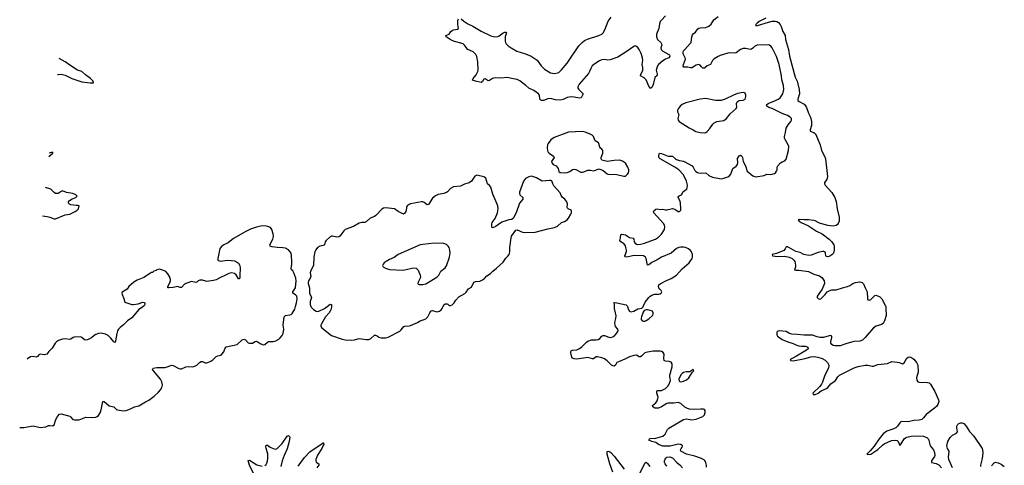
# Model space of a CAD drawing. Header units: inches. Extents: x 1603746 to 1744129, y 385869 to 533836.
# Tile 92 of 105: x 1617314 to 1631516, y 517707 to 524138. Entities that reach past the tile are written whole.
import ezdxf

# ---------------------------------------------------------------- set-up
doc = ezdxf.new("R2010")
doc.units = ezdxf.units.IN
doc.header["$MEASUREMENT"] = 0
for name, color, linetype in [('B6511', 7, 'Continuous'), ('B6512', 7, 'Continuous'), ('B6521', 7, 'Continuous'), ('B6522', 7, 'Continuous'), ('B6531', 7, 'Continuous')]:
    doc.layers.add(name, color=color, linetype=linetype)

msp = doc.modelspace()

# ---------------------------------------------------------------- linework, layer by layer
at = {"layer": 'B6511', "color": 6, "elevation": 500}
for points in [[(1619095, 520000), (1619090, 519996), (1619027, 519953), (1618984, 519896), (1618930, 519835), (1618870, 519792), (1618810, 519733), (1618764, 519696), (1618741, 519670), (1618727, 519650), (1618714, 519610), (1618698, 519502), (1618690, 519478), (1618670, 519491), (1618630, 519543), (1618590, 519582), (1618550, 519598), (1618490, 519612), (1618450, 519608), (1618410, 519593), (1618390, 519582), (1618350, 519548), (1618290, 519516), (1618270, 519511), (1618250, 519518), (1618210, 519554), (1618190, 519560), (1618102, 519558), (1618086, 519554), (1618052, 519528), (1618030, 519523), (1617970, 519533), (1617930, 519529), (1617875, 519510), (1617844, 519490), (1617827, 519470), (1617784, 519396), (1617734, 519350), (1617707, 519310), (1617670, 519302), (1617610, 519312), (1617590, 519302), (1617570, 519277), (1617550, 519270), (1617510, 519277), (1617470, 519271), (1617430, 519249), (1617420, 519241)], [(1617314, 518253), (1617374, 518254), (1617510, 518276), (1617610, 518254), (1617690, 518264), (1617730, 518280), (1617750, 518282), (1617790, 518278), (1617810, 518290), (1617837, 518370), (1617858, 518410), (1617890, 518445), (1617910, 518451), (1618035, 518415), (1618047, 518407), (1618082, 518370), (1618110, 518363), (1618170, 518364), (1618270, 518400), (1618370, 518397), (1618410, 518404), (1618430, 518412), (1618450, 518428), (1618475, 518465), (1618491, 518509), (1618511, 518629), (1618530, 518630), (1618606, 518566), (1618670, 518550), (1618710, 518513), (1618726, 518506), (1618810, 518494), (1618850, 518500), (1618910, 518520), (1618970, 518550), (1619034, 518566), (1619130, 518625), (1619175, 518645), (1619255, 518705), (1619318, 518762), (1619345, 518795), (1619363, 518830), (1619373, 518870), (1619366, 518910), (1619344, 518950), (1619242, 519070), (1619231, 519090), (1619238, 519110), (1619290, 519119), (1619410, 519119), (1619510, 519152), (1619530, 519148), (1619610, 519104), (1619630, 519098), (1619650, 519099), (1619712, 519128), (1619748, 519132), (1619810, 519130), (1619850, 519141), (1619870, 519154), (1619908, 519192), (1619930, 519204), (1619950, 519207), (1619990, 519188), (1620000, 519187)]]:
    msp.add_lwpolyline(points, dxfattribs=at)
at = {"layer": 'B6512', "color": 6}
for points, elevation in [([(1617859, 523345), (1617867, 523347), (1617910, 523350), (1617970, 523339), (1618064, 523290), (1618210, 523240), (1618330, 523225), (1618374, 523226), (1618383, 523230), (1618376, 523236), (1618373, 523250), (1618337, 523290), (1618263, 523343), (1618212, 523392), (1618150, 523411), (1618051, 523470), (1617972, 523532), (1617884, 523576)], 400), ([(1617733, 522164), (1617792, 522212), (1617790, 522222), (1617785, 522225), (1617738, 522214)], 400), ([(1617641, 521306), (1617710, 521300), (1617750, 521290), (1617810, 521262), (1617830, 521262), (1617970, 521323), (1618036, 521330), (1618115, 521370), (1618144, 521390), (1618160, 521410), (1618171, 521450), (1618157, 521457), (1618130, 521457), (1618050, 521467), (1618030, 521476), (1618016, 521490), (1618017, 521510), (1618032, 521530), (1618070, 521553), (1618123, 521570), (1618144, 521590), (1618125, 521610), (1618078, 521630), (1617990, 521643), (1617930, 521666), (1617910, 521660), (1617870, 521630), (1617830, 521630), (1617810, 521642), (1617762, 521690), (1617685, 521716)], 400), ([(1620000, 520363), (1619950, 520379), (1619910, 520381), (1619887, 520370), (1619870, 520348), (1619856, 520344), (1619790, 520359), (1619710, 520332), (1619690, 520321), (1619650, 520274), (1619630, 520275), (1619590, 520288), (1619530, 520272), (1619467, 520267), (1619449, 520270), (1619450, 520290), (1619481, 520339), (1619489, 520370), (1619488, 520390), (1619474, 520434), (1619452, 520472), (1619422, 520502), (1619390, 520518), (1619330, 520537), (1619294, 520530), (1619281, 520519), (1619250, 520508), (1619228, 520492), (1619210, 520488), (1619202, 520478), (1619103, 520417), (1619010, 520381), (1618958, 520350), (1618890, 520289), (1618863, 520250), (1618794, 520206), (1618788, 520192), (1618792, 520170), (1618815, 520115), (1618830, 520063), (1618930, 520030), (1618950, 520028), (1619022, 520038), (1619090, 520061), (1619110, 520058), (1619120, 520050), (1619120, 520030), (1619107, 520010), (1619095, 520000)], 500)]:
    msp.add_lwpolyline(points, dxfattribs=dict(at, elevation=elevation))
at = {"layer": 'B6521', "color": 6}
for points, elevation in [([(1620000, 519187), (1620010, 519186), (1620030, 519190), (1620070, 519209), (1620101, 519230), (1620150, 519277), (1620170, 519288), (1620210, 519299), (1620230, 519311), (1620257, 519343), (1620271, 519390), (1620290, 519417), (1620450, 519451), (1620523, 519517), (1620550, 519528), (1620570, 519519), (1620610, 519477), (1620630, 519470), (1620650, 519468), (1620670, 519472), (1620710, 519496), (1620730, 519498), (1620790, 519460), (1620830, 519447), (1620850, 519450), (1620890, 519486), (1620907, 519493), (1620970, 519493), (1621010, 519503), (1621050, 519527), (1621072, 519548), (1621099, 519581), (1621116, 519610), (1621126, 519670), (1621113, 519730), (1621129, 519851), (1621150, 519870), (1621210, 519877), (1621230, 519885), (1621243, 519897), (1621281, 519959), (1621292, 520000)], 500), ([(1621515, 520000), (1621519, 519990), (1621550, 519954), (1621589, 519930), (1621610, 519927), (1621630, 519932), (1621711, 519969), (1621751, 520000)], 500), ([(1621811, 520000), (1621811, 519991), (1621801, 519950), (1621777, 519910), (1621725, 519850), (1621665, 519750), (1621657, 519730), (1621656, 519710), (1621670, 519690), (1621810, 519579), (1621966, 519526), (1622010, 519517), (1622106, 519514), (1622142, 519518), (1622190, 519533), (1622210, 519535), (1622310, 519521), (1622350, 519524), (1622381, 519539), (1622430, 519584), (1622446, 519586), (1622470, 519575), (1622495, 519555), (1622530, 519545), (1622590, 519546), (1622630, 519557), (1622796, 519644), (1622818, 519662), (1622857, 519710), (1622870, 519715), (1622930, 519718), (1622950, 519724), (1623050, 519768), (1623090, 519791), (1623150, 519811), (1623170, 519822), (1623200, 519850), (1623229, 519910), (1623250, 519936), (1623270, 519941), (1623330, 519924), (1623370, 519931), (1623395, 519950), (1623408, 519970), (1623421, 520000)], 500), ([(1627219, 517681), (1627219, 517710), (1627210, 517750), (1627190, 517781), (1627150, 517804), (1627050, 517837), (1626930, 517866), (1626850, 517910), (1626844, 517930), (1626853, 517950), (1626869, 517970), (1626873, 517990), (1626850, 518009), (1626810, 518012), (1626696, 517984), (1626590, 517983), (1626529, 518009), (1626490, 518038), (1626430, 518053), (1626389, 518070), (1626398, 518090), (1626407, 518093), (1626490, 518100), (1626591, 518129), (1626623, 518157), (1626657, 518223), (1626676, 518244), (1626890, 518369), (1626930, 518379), (1627010, 518362), (1627070, 518372), (1627170, 518413), (1627190, 518438), (1627201, 518470), (1627199, 518499), (1627191, 518511), (1627177, 518517), (1627139, 518519), (1627030, 518512), (1626977, 518517), (1626945, 518525), (1626906, 518546), (1626850, 518601), (1626810, 518613), (1626750, 518603), (1626670, 518604), (1626650, 518599), (1626570, 518549), (1626530, 518534), (1626474, 518534), (1626447, 518550), (1626441, 518570), (1626490, 518611), (1626510, 518640), (1626520, 518670), (1626521, 518690), (1626503, 518750), (1626502, 518778), (1626513, 518787), (1626572, 518788), (1626630, 518817), (1626665, 518850), (1626679, 518870), (1626701, 518930), (1626692, 518990), (1626694, 519010), (1626725, 519130), (1626727, 519170), (1626710, 519196), (1626684, 519204), (1626630, 519210), (1626610, 519222), (1626603, 519250), (1626609, 519310), (1626595, 519335), (1626570, 519349), (1626550, 519353), (1626450, 519355), (1626370, 519342), (1626330, 519330), (1626290, 519286), (1626270, 519273), (1626250, 519275), (1626210, 519295), (1626170, 519294), (1626110, 519271), (1626043, 519237), (1625950, 519202), (1625929, 519190), (1625906, 519154), (1625890, 519139), (1625870, 519141), (1625850, 519152), (1625790, 519214), (1625750, 519242), (1625710, 519258), (1625650, 519273), (1625627, 519273), (1625590, 519246), (1625575, 519245), (1625510, 519262), (1625350, 519238), (1625310, 519243), (1625290, 519255), (1625280, 519270), (1625265, 519330), (1625266, 519350), (1625270, 519357), (1625290, 519368), (1625350, 519372), (1625390, 519392), (1625423, 519417), (1625490, 519486), (1625510, 519499), (1625564, 519516), (1625630, 519517), (1625658, 519522), (1625683, 519537), (1625710, 519569), (1625730, 519582), (1625750, 519582), (1625810, 519555), (1625830, 519552), (1625870, 519560), (1625890, 519573), (1625924, 519610), (1625947, 519650), (1625943, 519670), (1625910, 519710), (1625902, 519730), (1625900, 519770), (1625915, 519825), (1625917, 519863), (1625910, 519910), (1625892, 519970), (1625892, 520000)], 400), ([(1626080, 520000), (1626094, 519950), (1626110, 519930), (1626130, 519924), (1626170, 519932), (1626230, 519963), (1626290, 519975), (1626306, 519994), (1626309, 520000)], 400), ([(1629805, 520000), (1629809, 519971), (1629811, 519870), (1629790, 519790), (1629767, 519753), (1629743, 519737), (1629667, 519713), (1629630, 519691), (1629509, 519550), (1629470, 519515), (1629430, 519499), (1629348, 519492), (1629230, 519459), (1629149, 519431), (1629070, 519430), (1629050, 519436), (1629027, 519450), (1629015, 519470), (1629012, 519490), (1629029, 519550), (1629029, 519569), (1629010, 519579), (1628990, 519577), (1628910, 519552), (1628856, 519550), (1628819, 519559), (1628750, 519586), (1628630, 519585), (1628530, 519596), (1628450, 519600), (1628416, 519610), (1628370, 519637), (1628274, 519646), (1628250, 519644), (1628233, 519630), (1628236, 519590), (1628245, 519570), (1628310, 519523), (1628395, 519490), (1628470, 519467), (1628510, 519445), (1628550, 519429), (1628590, 519425), (1628650, 519428), (1628682, 519410), (1628685, 519390), (1628664, 519370), (1628520, 519280), (1628454, 519250), (1628428, 519230), (1628438, 519218), (1628470, 519217), (1628645, 519250), (1628727, 519273), (1628770, 519277), (1628828, 519268), (1628890, 519248), (1628930, 519223), (1628965, 519190), (1628983, 519150), (1628980, 519110), (1628929, 519010), (1628895, 518905), (1628881, 518879), (1628855, 518845), (1628755, 518750), (1628758, 518730), (1628767, 518727), (1628790, 518730), (1628830, 518749), (1628876, 518784), (1628950, 518814), (1628971, 518829), (1629016, 518884), (1629081, 518930), (1629114, 518986), (1629141, 519010), (1629350, 519114), (1629410, 519132), (1629510, 519151), (1629550, 519150), (1629610, 519138), (1629630, 519140), (1629690, 519160), (1629830, 519175), (1629893, 519207), (1629970, 519198), (1630000, 519189)], 300), ([(1630000, 518304), (1629975, 518270), (1629950, 518250), (1629910, 518231), (1629821, 518199), (1629770, 518161), (1629750, 518138), (1629710, 518090), (1629637, 517983), (1629583, 517917), (1629534, 517870), (1629550, 517862), (1629590, 517869), (1629690, 517934), (1629760, 518000), (1629783, 518017), (1629890, 518063), (1629950, 518071), (1629970, 518066), (1629985, 518050), (1630000, 518016)], 300), ([(1620850, 517703), (1620870, 517720), (1620880, 517740), (1620890, 517770), (1620894, 517806), (1620892, 517870), (1620867, 517953), (1620865, 517975), (1620870, 518000), (1620890, 517996), (1620928, 517968), (1620972, 517948), (1621010, 517942), (1621030, 517950), (1621098, 518022), (1621170, 518126), (1621190, 518135), (1621205, 518125), (1621210, 518111), (1621203, 518050), (1621170, 517944), (1621128, 517850), (1621098, 517770), (1621081, 517690)], 400), ([(1621330, 517694), (1621422, 517818), (1621499, 517901), (1621690, 518031), (1621698, 518030), (1621699, 518010), (1621671, 517950), (1621608, 517852), (1621586, 517790), (1621584, 517770), (1621591, 517751), (1621628, 517728), (1621627, 517710), (1621601, 517670)], 400), ([(1625869, 517609), (1625827, 517730), (1625788, 517870), (1625790, 517905), (1625810, 517913), (1625840, 517890), (1625890, 517837), (1626033, 517650)], 400), ([(1626650, 517697), (1626622, 517730), (1626616, 517750), (1626616, 517770), (1626624, 517796), (1626632, 517808), (1626650, 517823), (1626690, 517828), (1626730, 517814), (1626792, 517750), (1626836, 517716), (1626872, 517670)], 400), ([(1620701, 517561), (1620629, 517710), (1620608, 517770), (1620610, 517778), (1620630, 517780), (1620735, 517715), (1620810, 517695)], 400), ([(1626261, 517590), (1626330, 517738), (1626350, 517752), (1626370, 517734), (1626403, 517690)], 400)]:
    msp.add_lwpolyline(points, dxfattribs=dict(at, elevation=elevation))
at = {"layer": 'B6521', "color": 6, "elevation": 400}
for points in [[(1626370, 519953), (1626349, 519951), (1626321, 519939), (1626305, 519915), (1626283, 519850), (1626277, 519830), (1626277, 519810), (1626292, 519792), (1626310, 519787), (1626330, 519789), (1626350, 519797), (1626390, 519822), (1626441, 519870), (1626451, 519890), (1626453, 519910), (1626441, 519930), (1626410, 519943)], [(1627030, 519089), (1626996, 519064), (1626982, 519058), (1626930, 519056), (1626890, 519046), (1626870, 519034), (1626850, 519012), (1626823, 518950), (1626824, 518924), (1626835, 518915), (1626850, 518913), (1626890, 518923), (1626930, 518942), (1626966, 518970), (1627014, 519046), (1627037, 519070)]]:
    msp.add_lwpolyline(points, close=True, dxfattribs=at)
at = {"layer": 'B6522', "color": 6}
for points, elevation in [([(1626630, 524194), (1626570, 524133), (1626554, 524110), (1626541, 524079), (1626534, 524010), (1626500, 523930), (1626497, 523890), (1626514, 523854), (1626560, 523810), (1626572, 523790), (1626574, 523770), (1626563, 523730), (1626568, 523708), (1626590, 523685), (1626677, 523637), (1626686, 523630), (1626692, 523610), (1626676, 523590), (1626630, 523568), (1626590, 523542), (1626530, 523493), (1626512, 523470), (1626493, 523410), (1626510, 523350), (1626509, 523331), (1626477, 523303), (1626450, 523204), (1626430, 523160), (1626410, 523145), (1626390, 523177), (1626350, 523270), (1626321, 523301), (1626268, 523330), (1626273, 523350), (1626294, 523386), (1626302, 523410), (1626302, 523450), (1626293, 523490), (1626301, 523550), (1626298, 523590), (1626280, 523650), (1626250, 523709), (1626230, 523736), (1626210, 523753), (1626190, 523759), (1626170, 523752), (1626077, 523683), (1625941, 523599), (1625830, 523558), (1625796, 523556), (1625750, 523563), (1625710, 523558), (1625677, 523543), (1625610, 523502), (1625572, 523470), (1625550, 523436), (1625535, 523390), (1625520, 523360), (1625385, 523210), (1625372, 523190), (1625365, 523170), (1625367, 523150), (1625378, 523130), (1625441, 523070), (1625411, 523009), (1625390, 523006), (1625310, 523021), (1625270, 523023), (1625210, 523013), (1625155, 522985), (1625110, 522978), (1625043, 522983), (1624970, 523003), (1624930, 522994), (1624870, 522970), (1624841, 522970), (1624830, 522975), (1624818, 522990), (1624811, 523050), (1624797, 523070), (1624730, 523118), (1624660, 523150), (1624616, 523190), (1624530, 523255), (1624490, 523276), (1624410, 523290), (1624350, 523306), (1624250, 523296), (1624170, 523301), (1624132, 523288), (1624090, 523259), (1624070, 523257), (1624030, 523284), (1624010, 523281), (1623990, 523244), (1623970, 523234), (1623890, 523250), (1623847, 523267), (1623844, 523270), (1623855, 523290), (1623899, 523341), (1623922, 523390), (1623927, 523410), (1623921, 523530), (1623907, 523607), (1623894, 523634), (1623854, 523674), (1623780, 523710), (1623760, 523730), (1623732, 523770), (1623709, 523789), (1623570, 523829), (1623522, 523850), (1623466, 523890), (1623462, 523910), (1623509, 523931), (1623534, 523970), (1623550, 523981), (1623570, 523990), (1623630, 523999), (1623645, 524010), (1623634, 524070), (1623635, 524130), (1623641, 524150)], 400), ([(1623682, 524150), (1623718, 524118), (1623777, 524077), (1623850, 524045), (1623971, 523971), (1624110, 523904), (1624167, 523893), (1624210, 523896), (1624230, 523906), (1624290, 523948), (1624310, 523957), (1624330, 523958), (1624334, 523950), (1624317, 523890), (1624315, 523830), (1624319, 523810), (1624330, 523790), (1624361, 523761), (1624404, 523730), (1624486, 523686), (1624610, 523647), (1624691, 523611), (1624776, 523556), (1624834, 523470), (1624884, 523424), (1624970, 523371), (1625030, 523363), (1625070, 523369), (1625090, 523378), (1625130, 523414), (1625209, 523511), (1625381, 523759), (1625429, 523811), (1625463, 523837), (1625503, 523857), (1625669, 523911), (1625709, 523930), (1625730, 523948), (1625756, 523990), (1625803, 524117), (1625844, 524176)], 400), ([(1626309, 520000), (1626338, 520062), (1626389, 520131), (1626410, 520150), (1626430, 520163), (1626470, 520178), (1626530, 520178), (1626550, 520182), (1626565, 520190), (1626576, 520210), (1626567, 520230), (1626548, 520248), (1626535, 520270), (1626530, 520290), (1626534, 520310), (1626553, 520327), (1626644, 520376), (1626710, 520402), (1626790, 520453), (1626870, 520541), (1626970, 520628), (1627013, 520690), (1627019, 520710), (1627018, 520750), (1627006, 520786), (1626990, 520806), (1626960, 520830), (1626919, 520850), (1626890, 520857), (1626850, 520856), (1626821, 520850), (1626790, 520835), (1626710, 520768), (1626571, 520710), (1626509, 520671), (1626430, 520633), (1626390, 520599), (1626370, 520595), (1626352, 520692), (1626340, 520710), (1626310, 520728), (1626185, 520735), (1626151, 520730), (1626070, 520709), (1626050, 520717), (1626042, 520730), (1626068, 520792), (1626069, 520810), (1626059, 520850), (1626050, 520874), (1626030, 520907), (1626010, 520920), (1625983, 520930), (1625972, 520950), (1625982, 520990), (1625985, 521035), (1625995, 521045), (1626050, 521032), (1626110, 520996), (1626163, 520983), (1626173, 520973), (1626179, 520930), (1626190, 520913), (1626210, 520900), (1626230, 520895), (1626270, 520899), (1626312, 520910), (1626483, 520970), (1626530, 521001), (1626570, 521044), (1626615, 521110), (1626621, 521150), (1626616, 521170), (1626604, 521190), (1626463, 521350), (1626455, 521370), (1626461, 521379), (1626490, 521404), (1626510, 521408), (1626550, 521401), (1626590, 521402), (1626630, 521393), (1626650, 521394), (1626730, 521415), (1626764, 521404), (1626810, 521369), (1626830, 521370), (1626849, 521390), (1626852, 521410), (1626847, 521493), (1626835, 521530), (1626813, 521570), (1626814, 521586), (1626824, 521596), (1626859, 521610), (1626870, 521624), (1626883, 521657), (1626936, 521690), (1626943, 521710), (1626946, 521750), (1626934, 521810), (1626890, 521897), (1626821, 521970), (1626764, 522010), (1626553, 522130), (1626541, 522141), (1626534, 522150), (1626533, 522170), (1626539, 522201), (1626544, 522210), (1626570, 522209), (1626670, 522169), (1626730, 522169), (1626771, 522131), (1626790, 522119), (1626830, 522105), (1626890, 522098), (1626910, 522088), (1626950, 522061), (1627013, 522030), (1627028, 522010), (1627050, 521964), (1627067, 521947), (1627090, 521933), (1627130, 521925), (1627210, 521927), (1627254, 521890), (1627305, 521865), (1627430, 521843), (1627470, 521849), (1627530, 521872), (1627550, 521885), (1627570, 521908), (1627598, 521990), (1627650, 522022), (1627670, 522050), (1627674, 522070), (1627670, 522136), (1627690, 522174), (1627710, 522184), (1627732, 522170), (1627740, 522150), (1627751, 522090), (1627782, 522030), (1627808, 521950), (1627890, 521885), (1627930, 521872), (1628050, 521891), (1628090, 521908), (1628150, 521905), (1628201, 521919), (1628217, 521930), (1628232, 521950), (1628238, 521970), (1628242, 522010), (1628250, 522031), (1628290, 522073), (1628310, 522086), (1628350, 522099), (1628370, 522124), (1628402, 522250), (1628407, 522310), (1628400, 522330), (1628358, 522398), (1628345, 522430), (1628344, 522450), (1628360, 522510), (1628368, 522572), (1628398, 522622), (1628438, 522670), (1628447, 522690), (1628445, 522710), (1628427, 522730), (1628390, 522755), (1628310, 522785), (1628170, 522857), (1628119, 522870), (1628090, 522890), (1628088, 522910), (1628110, 522930), (1628217, 522970), (1628255, 522990), (1628281, 523010), (1628322, 523070), (1628337, 523130), (1628333, 523190), (1628307, 523270), (1628304, 523330), (1628270, 523490), (1628230, 523609), (1628170, 523734), (1628150, 523758), (1628130, 523769), (1628110, 523774), (1627950, 523769), (1627911, 523750), (1627890, 523725), (1627870, 523711), (1627850, 523710), (1627790, 523722), (1627750, 523722), (1627710, 523707), (1627650, 523661), (1627630, 523657), (1627570, 523659), (1627530, 523655), (1627419, 523621), (1627390, 523608), (1627329, 523571), (1627309, 523550), (1627280, 523490), (1627230, 523470), (1627190, 523440), (1627170, 523438), (1627150, 523456), (1627130, 523483), (1627110, 523492), (1627070, 523483), (1627010, 523445), (1626990, 523441), (1626950, 523455), (1626894, 523454), (1626886, 523466), (1626887, 523493), (1626918, 523570), (1626914, 523590), (1626884, 523644), (1626882, 523670), (1626891, 523690), (1626907, 523710), (1626987, 523793), (1626997, 523810), (1627010, 523890), (1627020, 523920), (1627030, 523935), (1627062, 523958), (1627096, 524004), (1627110, 524015), (1627130, 524021), (1627210, 524027), (1627256, 524044), (1627290, 524072), (1627326, 524134), (1627390, 524185)], 400), ([(1628078, 524162), (1627980, 524110), (1627949, 524090), (1627926, 524066), (1627933, 524053), (1627955, 524055), (1628117, 524103), (1628170, 524116), (1628210, 524119), (1628233, 524113), (1628258, 524098), (1628282, 524070), (1628299, 524039), (1628322, 523970), (1628353, 523910), (1628361, 523850), (1628401, 523710), (1628416, 523610), (1628498, 523310), (1628530, 523250), (1628558, 523130), (1628563, 523070), (1628537, 522990), (1628539, 522970), (1628556, 522956), (1628630, 522918), (1628650, 522897), (1628665, 522870), (1628692, 522790), (1628719, 522730), (1628734, 522670), (1628735, 522610), (1628714, 522550), (1628715, 522530), (1628769, 522509), (1628791, 522490), (1628860, 522330), (1628877, 522250), (1628925, 522170), (1628935, 522130), (1628964, 521876), (1628955, 521830), (1628921, 521790), (1628921, 521770), (1628932, 521750), (1629026, 521646), (1629074, 521570), (1629093, 521513), (1629106, 521410), (1629133, 521290), (1629134, 521230), (1629122, 521198), (1629110, 521180), (1629093, 521167), (1629050, 521156), (1628970, 521167), (1628850, 521203), (1628830, 521211), (1628790, 521237), (1628770, 521242), (1628690, 521248), (1628628, 521248), (1628564, 521256), (1628544, 521250), (1628555, 521230), (1628584, 521210), (1628690, 521164), (1628806, 521086), (1628890, 521048), (1628989, 520970), (1629030, 520930), (1629056, 520890), (1629062, 520870), (1629062, 520810), (1629051, 520769), (1629035, 520750), (1629010, 520732), (1628970, 520717), (1628950, 520722), (1628943, 520730), (1628938, 520770), (1628930, 520781), (1628912, 520792), (1628893, 520793), (1628830, 520777), (1628730, 520739), (1628690, 520736), (1628650, 520743), (1628624, 520750), (1628570, 520779), (1628510, 520793), (1628410, 520850), (1628390, 520859), (1628370, 520860), (1628356, 520830), (1628335, 520805), (1628230, 520762), (1628169, 520750), (1628173, 520730), (1628250, 520721), (1628350, 520727), (1628413, 520713), (1628457, 520690), (1628480, 520670), (1628494, 520650), (1628501, 520630), (1628506, 520590), (1628504, 520570), (1628489, 520529), (1628510, 520523), (1628550, 520522), (1628690, 520504), (1628768, 520468), (1628850, 520441), (1628890, 520413), (1628916, 520370), (1628922, 520330), (1628888, 520250), (1628816, 520150), (1628818, 520130), (1628830, 520113), (1628850, 520105), (1628870, 520112), (1628890, 520127), (1628934, 520170), (1628962, 520210), (1628990, 520226), (1629030, 520238), (1629090, 520238), (1629183, 520270), (1629253, 520287), (1629290, 520302), (1629329, 520331), (1629370, 520345), (1629430, 520355), (1629467, 520347), (1629487, 520327), (1629508, 520270), (1629540, 520210), (1629542, 520110), (1629550, 520093), (1629570, 520089), (1629590, 520098), (1629650, 520157), (1629670, 520163), (1629719, 520139), (1629750, 520110), (1629803, 520010), (1629805, 520000)], 300), ([(1623421, 520000), (1623430, 520022), (1623450, 520038), (1623478, 520038), (1623491, 520031), (1623510, 520012), (1623530, 520013), (1623550, 520024), (1623579, 520050), (1623607, 520090), (1623650, 520138), (1623733, 520187), (1623754, 520206), (1623788, 520252), (1623830, 520277), (1623856, 520330), (1623870, 520350), (1623890, 520361), (1623950, 520367), (1623990, 520383), (1624016, 520404), (1624050, 520442), (1624107, 520473), (1624140, 520510), (1624193, 520550), (1624290, 520638), (1624324, 520696), (1624356, 520724), (1624375, 520750), (1624385, 520790), (1624385, 520850), (1624402, 520990), (1624410, 521012), (1624470, 521101), (1624490, 521106), (1624567, 521070), (1624590, 521065), (1624750, 521070), (1624930, 521122), (1625030, 521137), (1625070, 521157), (1625128, 521212), (1625173, 521227), (1625209, 521251), (1625230, 521274), (1625264, 521330), (1625273, 521350), (1625275, 521375), (1625268, 521390), (1625227, 521407), (1625217, 521417), (1625212, 521430), (1625217, 521477), (1625208, 521510), (1625179, 521550), (1625138, 521578), (1625129, 521590), (1625110, 521640), (1625020, 521740), (1625002, 521770), (1624991, 521811), (1624977, 521817), (1624958, 521818), (1624850, 521807), (1624770, 521855), (1624710, 521877), (1624690, 521878), (1624657, 521870), (1624610, 521845), (1624580, 521810), (1624522, 521650), (1624522, 521630), (1624529, 521610), (1624572, 521572), (1624571, 521550), (1624521, 521490), (1624473, 521350), (1624430, 521268), (1624410, 521254), (1624368, 521248), (1624270, 521218), (1624171, 521150), (1624150, 521140), (1624130, 521136), (1624122, 521142), (1624125, 521190), (1624131, 521210), (1624170, 521270), (1624207, 521353), (1624217, 521410), (1624210, 521452), (1624138, 521618), (1624110, 521720), (1624090, 521746), (1624064, 521770), (1624037, 521850), (1624010, 521871), (1623910, 521892), (1623890, 521887), (1623881, 521879), (1623830, 521810), (1623796, 521784), (1623730, 521765), (1623670, 521738), (1623570, 521724), (1623530, 521704), (1623486, 521654), (1623470, 521643), (1623430, 521628), (1623350, 521613), (1623310, 521597), (1623270, 521564), (1623210, 521472), (1623190, 521466), (1623150, 521498), (1623130, 521508), (1623110, 521511), (1622950, 521479), (1622930, 521470), (1622904, 521450), (1622893, 521430), (1622890, 521385), (1622881, 521359), (1622870, 521344), (1622850, 521332), (1622772, 521372), (1622722, 521410), (1622590, 521425), (1622561, 521419), (1622538, 521402), (1622449, 521310), (1622430, 521298), (1622370, 521273), (1622310, 521222), (1622290, 521213), (1622250, 521212), (1622210, 521204), (1622130, 521153), (1622010, 521110), (1621988, 521092), (1621930, 521012), (1621916, 521004), (1621890, 520998), (1621825, 521015), (1621810, 521015), (1621794, 521006), (1621732, 520948), (1621721, 520930), (1621710, 520890), (1621690, 520879), (1621644, 520870), (1621611, 520849), (1621584, 520816), (1621572, 520788), (1621559, 520710), (1621552, 520590), (1621507, 520510), (1621505, 520485), (1621512, 520430), (1621505, 520410), (1621480, 520370), (1621476, 520350), (1621477, 520330), (1621496, 520270), (1621494, 520190), (1621521, 520130), (1621503, 520070), (1621504, 520030), (1621515, 520000)], 500), ([(1621292, 520000), (1621307, 520053), (1621315, 520110), (1621310, 520148), (1621290, 520169), (1621256, 520190), (1621256, 520210), (1621290, 520270), (1621302, 520370), (1621295, 520410), (1621270, 520484), (1621252, 520512), (1621233, 520530), (1621228, 520548), (1621238, 520610), (1621239, 520650), (1621236, 520736), (1621229, 520769), (1621216, 520790), (1621190, 520816), (1621150, 520839), (1621110, 520848), (1621030, 520850), (1620958, 520858), (1620925, 520870), (1620924, 520890), (1620966, 520970), (1620974, 521010), (1620970, 521050), (1620952, 521110), (1620930, 521138), (1620894, 521154), (1620870, 521160), (1620810, 521161), (1620730, 521144), (1620645, 521115), (1620577, 521083), (1620398, 520982), (1620322, 520918), (1620260, 520890), (1620230, 520871), (1620203, 520837), (1620189, 520790), (1620171, 520690), (1620171, 520670), (1620182, 520662), (1620210, 520655), (1620310, 520668), (1620370, 520665), (1620410, 520656), (1620443, 520643), (1620470, 520623), (1620488, 520590), (1620496, 520550), (1620488, 520448), (1620490, 520409), (1620481, 520399), (1620470, 520397), (1620437, 520457), (1620410, 520475), (1620370, 520485), (1620330, 520474), (1620275, 520445), (1620210, 520419), (1620150, 520386), (1620110, 520372), (1620010, 520360), (1620000, 520363)], 500), ([(1621751, 520000), (1621790, 520031), (1621812, 520030), (1621811, 520000)], 500), ([(1625892, 520000), (1625893, 520033), (1625882, 520050), (1625890, 520055), (1625926, 520054), (1626063, 520023), (1626078, 520010), (1626080, 520000)], 400)]:
    msp.add_lwpolyline(points, dxfattribs=dict(at, elevation=elevation))
for points, elevation in [([(1627750, 523086), (1627670, 523075), (1627610, 523051), (1627490, 522990), (1627430, 522972), (1627350, 522973), (1627210, 523000), (1627128, 522992), (1626924, 522936), (1626870, 522912), (1626841, 522890), (1626810, 522852), (1626801, 522830), (1626801, 522810), (1626822, 522770), (1626809, 522710), (1626812, 522690), (1626824, 522670), (1626970, 522576), (1627028, 522550), (1627066, 522526), (1627130, 522509), (1627190, 522506), (1627210, 522510), (1627230, 522523), (1627270, 522568), (1627310, 522630), (1627330, 522650), (1627370, 522667), (1627470, 522681), (1627510, 522710), (1627561, 522779), (1627650, 522858), (1627656, 522870), (1627653, 522930), (1627665, 522955), (1627690, 522971), (1627750, 522976), (1627776, 522990), (1627787, 523030), (1627787, 523050), (1627776, 523076), (1627770, 523082)], 500), ([(1625430, 522526), (1625230, 522514), (1625023, 522437), (1624977, 522403), (1624935, 522350), (1624927, 522330), (1624923, 522290), (1624926, 522250), (1624933, 522233), (1624950, 522210), (1625013, 522170), (1625021, 522150), (1624987, 522090), (1624988, 522070), (1625010, 522050), (1625050, 522028), (1625068, 522010), (1625080, 521990), (1625089, 521949), (1625111, 521931), (1625166, 521926), (1625210, 521932), (1625250, 521948), (1625290, 521975), (1625310, 521981), (1625337, 521977), (1625410, 521940), (1625430, 521938), (1625450, 521941), (1625510, 521965), (1625548, 521968), (1625590, 521958), (1625670, 521984), (1625730, 521962), (1625790, 521914), (1625808, 521908), (1625925, 521905), (1626030, 521879), (1626050, 521881), (1626078, 521902), (1626095, 521930), (1626099, 521950), (1626099, 521970), (1626087, 522010), (1626050, 522066), (1626010, 522096), (1625970, 522109), (1625890, 522107), (1625790, 522091), (1625713, 522113), (1625699, 522130), (1625701, 522150), (1625725, 522210), (1625723, 522250), (1625711, 522270), (1625690, 522286), (1625680, 522300), (1625669, 522349), (1625662, 522362), (1625615, 522390), (1625591, 522451), (1625571, 522471), (1625534, 522490), (1625470, 522517)], 500), ([(1623290, 520915), (1623130, 520896), (1623090, 520887), (1622771, 520750), (1622715, 520705), (1622650, 520679), (1622598, 520650), (1622571, 520630), (1622555, 520610), (1622548, 520590), (1622555, 520570), (1622588, 520550), (1622650, 520532), (1622844, 520524), (1622890, 520531), (1622970, 520554), (1622996, 520556), (1623031, 520551), (1623054, 520534), (1623062, 520522), (1623090, 520450), (1623093, 520430), (1623089, 520410), (1623061, 520350), (1623058, 520330), (1623063, 520323), (1623078, 520318), (1623130, 520318), (1623170, 520326), (1623330, 520422), (1623360, 520450), (1623390, 520510), (1623450, 520558), (1623470, 520584), (1623514, 520710), (1623525, 520770), (1623520, 520810), (1623507, 520850), (1623496, 520870), (1623470, 520896), (1623430, 520907)], 600)]:
    msp.add_lwpolyline(points, close=True, dxfattribs=dict(at, elevation=elevation))
at = {"layer": 'B6531', "color": 6, "elevation": 300}
for points in [[(1630000, 519189), (1630050, 519173), (1630070, 519185), (1630110, 519253), (1630130, 519267), (1630150, 519273), (1630170, 519269), (1630210, 519238), (1630252, 519192), (1630270, 519150), (1630272, 519050), (1630249, 518970), (1630254, 518934), (1630270, 518914), (1630290, 518905), (1630410, 518900), (1630430, 518896), (1630450, 518877), (1630516, 518770), (1630569, 518650), (1630571, 518629), (1630556, 518584), (1630541, 518559), (1630510, 518531), (1630390, 518442), (1630349, 518390), (1630327, 518370), (1630290, 518358), (1630210, 518352), (1630130, 518335), (1630030, 518337), (1630010, 518318), (1630000, 518304)], [(1630767, 517670), (1630715, 517790), (1630712, 517830), (1630721, 517901), (1630720, 517910), (1630695, 517950), (1630686, 517990), (1630702, 518050), (1630736, 518110), (1630770, 518144), (1630827, 518170), (1630843, 518190), (1630830, 518250), (1630832, 518270), (1630841, 518290), (1630862, 518310), (1630890, 518321), (1630910, 518319), (1630930, 518310), (1630967, 518270), (1631013, 518193), (1631077, 518130), (1631197, 517950), (1631203, 517930), (1631205, 517885), (1631196, 517804), (1631175, 517710), (1631173, 517690)], [(1630000, 518016), (1630010, 517993), (1630030, 518015), (1630073, 518087), (1630090, 518102), (1630110, 518113), (1630174, 518126), (1630270, 518134), (1630346, 518126), (1630399, 518110), (1630424, 518084), (1630448, 517990), (1630493, 517930), (1630511, 517890), (1630513, 517850), (1630508, 517832), (1630466, 517770), (1630467, 517750), (1630533, 517733), (1630570, 517713), (1630610, 517672)], [(1631330, 517699), (1631370, 517745), (1631388, 517752), (1631430, 517745), (1631470, 517726), (1631516, 517690)]]:
    msp.add_lwpolyline(points, dxfattribs=at)

doc.saveas('drawing.dxf')
